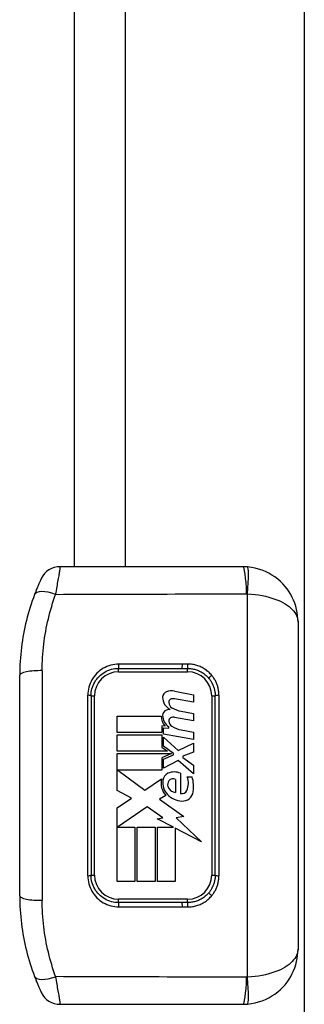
# Model space of a CAD drawing. Header units: inches. Extents: x 2.3 to 50.7, y 3.7 to 26.2.
# Tile 23 of 29: x 29.8 to 30.6, y 14.2 to 17. Entities that reach past the tile are written whole.
import ezdxf

# ---------------------------------------------------------------- set-up
doc = ezdxf.new("R2010")
doc.units = ezdxf.units.IN
doc.header["$MEASUREMENT"] = 0
doc.layers.add('Visible Edges(ANSI)', color=7, linetype='Continuous', lineweight=25)
doc.layers.add('Visible Tangent Edges(ANSI)', color=7, linetype='Continuous', lineweight=25)

msp = doc.modelspace()

# ---------------------------------------------------------------- linework, layer by layer
at = {"layer": 'Visible Edges(ANSI)'}
for p, q in [((29.9213, 19.716), (29.9213, 15.487)), ((30.5773, 19.716), (30.5773, 10.008)), ((30.402, 15.487), (29.8806, 15.487)), ((30.5595, 15.3295), (30.5595, 14.3945)), ((30.0476, 15.1967), (30.2286, 15.1967)), ((29.7656, 14.5471), (29.7656, 15.177)), ((30.2076, 15.1313), (30.2616, 15.1208)), ((29.9689, 15.1179), (29.9689, 14.6061)), ((30.2616, 15.1001), (30.2072, 15.1096)), ((30.2616, 15.1208), (30.2616, 15.1001)), ((30.3232, 14.6061), (30.3232, 15.1179)), ((30.0438, 15.0599), (30.169, 15.0599)), ((30.0438, 15.0131), (30.0438, 15.0599)), ((30.2616, 15.0472), (30.2072, 15.0567)), ((30.2261, 15.0742), (30.2616, 15.0679)), ((30.2616, 15.0679), (30.2616, 15.0472)), ((30.1808, 15.0317), (30.1711, 15.0325)), ((30.1711, 15.0325), (30.1711, 15.0131)), ((30.1756, 15.0268), (30.1907, 15.0255)), ((30.1756, 15.0089), (30.1756, 15.0268)), ((30.1907, 15.0255), (30.1907, 15.0301)), ((30.2261, 15.0208), (30.2616, 15.0146)), ((30.1711, 15.0131), (30.0438, 15.0131)), ((30.0438, 15.0065), (30.1711, 15.0065)), ((30.0438, 14.9598), (30.0438, 15.0065)), ((30.1711, 15.0065), (30.1711, 14.9716)), ((30.2616, 14.9938), (30.1756, 15.0089)), ((30.1756, 14.9742), (30.1756, 14.9999)), ((30.1756, 14.9999), (30.2173, 14.9616)), ((30.2616, 15.0146), (30.2616, 14.9938)), ((30.1711, 14.9716), (30.1874, 14.9598)), ((30.2045, 14.9531), (30.1756, 14.9742)), ((30.2173, 14.9616), (30.2616, 14.9829)), ((30.2616, 14.9829), (30.2616, 14.9574)), ((30.1874, 14.9598), (30.0438, 14.9598)), ((30.0438, 14.8478), (30.0438, 14.9531)), ((30.0438, 14.9531), (30.1989, 14.9531)), ((30.1989, 14.9531), (30.1711, 14.9413)), ((30.1711, 14.9413), (30.1711, 14.9059)), ((30.1756, 14.9376), (30.2045, 14.9498)), ((30.1756, 14.912), (30.1756, 14.9376)), ((30.2045, 14.9498), (30.2045, 14.9531)), ((30.2616, 14.9574), (30.2308, 14.9456)), ((30.2308, 14.9456), (30.2308, 14.9418)), ((30.2308, 14.9418), (30.2616, 14.9205)), ((30.2176, 14.9338), (30.1756, 14.912)), ((30.2616, 14.895), (30.2176, 14.9338)), ((30.2616, 14.9205), (30.2616, 14.895)), ((30.1711, 14.9059), (30.0457, 14.9059)), ((30.0457, 14.9059), (30.1229, 14.8483)), ((30.1229, 14.8483), (30.1699, 14.8809)), ((30.2101, 14.8794), (30.2101, 14.8416)), ((30.2242, 14.8969), (30.2242, 14.8393)), ((30.2431, 14.8865), (30.2573, 14.8865)), ((30.0849, 14.8259), (30.0438, 14.8478)), ((30.0438, 14.7982), (30.0849, 14.8259)), ((30.1827, 14.8337), (30.1645, 14.8227)), ((30.1645, 14.8227), (30.2338, 14.7733)), ((30.0438, 14.5875), (30.0438, 14.7982)), ((30.1293, 14.801), (30.0447, 14.7429)), ((30.1735, 14.7701), (30.1293, 14.801)), ((30.1576, 14.767), (30.1735, 14.7701)), ((30.2039, 14.7429), (30.1576, 14.767)), ((30.2338, 14.7733), (30.2115, 14.7701)), ((30.2115, 14.7701), (30.2842, 14.7011)), ((30.0447, 14.7429), (30.0943, 14.7429)), ((30.0943, 14.7429), (30.0943, 14.5875)), ((30.1009, 14.7429), (30.1515, 14.7429)), ((30.1009, 14.5875), (30.1009, 14.7429)), ((30.1515, 14.7429), (30.1515, 14.5875)), ((30.1586, 14.5875), (30.1586, 14.7429)), ((30.1586, 14.7429), (30.2039, 14.7429)), ((30.2842, 14.7011), (30.2091, 14.7402)), ((30.2091, 14.7402), (30.2091, 14.5875)), ((30.0943, 14.5875), (30.0438, 14.5875)), ((30.1515, 14.5875), (30.1009, 14.5875)), ((30.2091, 14.5875), (30.1586, 14.5875)), ((30.2286, 14.5274), (30.0476, 14.5274)), ((29.8806, 14.237), (30.402, 14.237))]:
    msp.add_line(p, q, dxfattribs=at)
at = {"layer": 'Visible Edges(ANSI)', "flags": 128}
for points in [[(30.4157, 15.4864), (30.4151, 15.4865), (30.4146, 15.4865), (30.414, 15.4866), (30.4134, 15.4866), (30.4128, 15.4866), (30.4123, 15.4867), (30.4117, 15.4867), (30.4111, 15.4867), (30.4106, 15.4868), (30.41, 15.4868), (30.4094, 15.4868), (30.4088, 15.4869), (30.4083, 15.4869), (30.4077, 15.4869), (30.4071, 15.4869), (30.4065, 15.4869), (30.406, 15.487), (30.4054, 15.487), (30.4048, 15.487), (30.4043, 15.487), (30.4037, 15.487), (30.4031, 15.487), (30.4025, 15.487), (30.402, 15.487)], [(30.5595, 15.3295), (30.5592, 15.3384), (30.5584, 15.3474), (30.5572, 15.3563), (30.5554, 15.3651), (30.5531, 15.3739), (30.5503, 15.3825), (30.5469, 15.3911), (30.5431, 15.3994), (30.5387, 15.4076), (30.5338, 15.4156), (30.5284, 15.4234), (30.5225, 15.4309), (30.516, 15.4381), (30.5091, 15.445), (30.5016, 15.4515), (30.4936, 15.4576), (30.4851, 15.4632), (30.4762, 15.4684), (30.4668, 15.4729), (30.4571, 15.4769), (30.4471, 15.4803), (30.4368, 15.4831), (30.4263, 15.4851), (30.4157, 15.4864)], [(29.8271, 15.453), (29.8271, 15.453), (29.8269, 15.4527), (29.8267, 15.4522), (29.8264, 15.4515), (29.826, 15.4507), (29.8255, 15.4496), (29.825, 15.4484), (29.8243, 15.447), (29.8236, 15.4455), (29.8229, 15.4438), (29.8221, 15.442), (29.8212, 15.44), (29.8202, 15.4379), (29.8193, 15.4356), (29.8182, 15.4332), (29.8172, 15.4307), (29.8161, 15.4281), (29.8149, 15.4254), (29.8138, 15.4226), (29.8126, 15.4197), (29.8114, 15.4167), (29.8102, 15.4136), (29.809, 15.4104), (29.8077, 15.4072)], [(29.8077, 15.4072), (29.8044, 15.3983), (29.8012, 15.3892), (29.7981, 15.3801), (29.7952, 15.371), (29.7924, 15.3617), (29.7897, 15.3524), (29.7872, 15.3431), (29.7847, 15.3337), (29.7825, 15.3242), (29.7803, 15.3147), (29.7783, 15.3051), (29.7765, 15.2955), (29.7747, 15.2858), (29.7732, 15.2761), (29.7717, 15.2664), (29.7705, 15.2566), (29.7693, 15.2467), (29.7683, 15.2369), (29.7675, 15.2269), (29.7668, 15.217), (29.7663, 15.207), (29.7659, 15.197), (29.7656, 15.187), (29.7656, 15.177)], [(29.9689, 15.1179), (29.9691, 15.1231), (29.9696, 15.1282), (29.9704, 15.1333), (29.9716, 15.1383), (29.9731, 15.1432), (29.9749, 15.148), (29.977, 15.1527), (29.9794, 15.1572), (29.9821, 15.1616), (29.9851, 15.1658), (29.9883, 15.1697), (29.9918, 15.1735), (29.9956, 15.177), (29.9995, 15.1803), (30.0037, 15.1833), (30.0081, 15.186), (30.0126, 15.1884), (30.0173, 15.1906), (30.0222, 15.1924), (30.0271, 15.1939), (30.0322, 15.1951), (30.0373, 15.196), (30.0424, 15.1965), (30.0476, 15.1967)], [(30.3052, 15.1681), (30.3066, 15.1663), (30.308, 15.1645), (30.3093, 15.1627), (30.3105, 15.1608), (30.3118, 15.1588), (30.3129, 15.1569), (30.314, 15.1549), (30.315, 15.1529), (30.316, 15.1508), (30.3169, 15.1487), (30.3178, 15.1467), (30.3186, 15.1445), (30.3193, 15.1424), (30.32, 15.1402), (30.3206, 15.138), (30.3212, 15.1358), (30.3216, 15.1336), (30.3221, 15.1314), (30.3224, 15.1292), (30.3227, 15.1269), (30.3229, 15.1247), (30.3231, 15.1224), (30.3232, 15.1202), (30.3232, 15.1179)], [(30.0476, 14.5274), (30.0424, 14.5275), (30.0373, 14.5281), (30.0322, 14.5289), (30.0271, 14.5301), (30.0222, 14.5316), (30.0173, 14.5334), (30.0126, 14.5356), (30.0081, 14.538), (30.0037, 14.5408), (29.9995, 14.5438), (29.9956, 14.547), (29.9918, 14.5506), (29.9883, 14.5543), (29.9851, 14.5583), (29.9821, 14.5624), (29.9794, 14.5668), (29.977, 14.5713), (29.9749, 14.576), (29.9731, 14.5808), (29.9716, 14.5857), (29.9704, 14.5907), (29.9696, 14.5958), (29.9691, 14.601), (29.9689, 14.6061)], [(30.3232, 14.6061), (30.3232, 14.6039), (30.3231, 14.6016), (30.3229, 14.5994), (30.3227, 14.5971), (30.3224, 14.5949), (30.3221, 14.5926), (30.3216, 14.5904), (30.3212, 14.5882), (30.3206, 14.586), (30.32, 14.5838), (30.3193, 14.5816), (30.3186, 14.5795), (30.3178, 14.5774), (30.3169, 14.5753), (30.316, 14.5732), (30.315, 14.5712), (30.314, 14.5691), (30.3129, 14.5672), (30.3118, 14.5652), (30.3105, 14.5633), (30.3093, 14.5614), (30.308, 14.5595), (30.3066, 14.5577), (30.3052, 14.5559)], [(29.7656, 14.5471), (29.7656, 14.537), (29.7659, 14.527), (29.7663, 14.517), (29.7668, 14.507), (29.7675, 14.4971), (29.7683, 14.4872), (29.7693, 14.4773), (29.7705, 14.4674), (29.7717, 14.4576), (29.7732, 14.4479), (29.7747, 14.4382), (29.7765, 14.4285), (29.7783, 14.4189), (29.7803, 14.4093), (29.7825, 14.3998), (29.7847, 14.3904), (29.7872, 14.3809), (29.7897, 14.3716), (29.7924, 14.3623), (29.7952, 14.3531), (29.7981, 14.3439), (29.8012, 14.3348), (29.8044, 14.3258), (29.8077, 14.3168)], [(30.4157, 14.2376), (30.4263, 14.2389), (30.4368, 14.241), (30.4471, 14.2437), (30.4571, 14.2471), (30.4668, 14.2511), (30.4762, 14.2557), (30.4851, 14.2608), (30.4936, 14.2664), (30.5016, 14.2725), (30.5091, 14.279), (30.516, 14.2859), (30.5225, 14.2931), (30.5284, 14.3006), (30.5338, 14.3084), (30.5387, 14.3164), (30.5431, 14.3246), (30.5469, 14.333), (30.5503, 14.3415), (30.5531, 14.3501), (30.5554, 14.3589), (30.5572, 14.3677), (30.5584, 14.3767), (30.5592, 14.3856), (30.5595, 14.3945)], [(29.8077, 14.3168), (29.809, 14.3136), (29.8102, 14.3104), (29.8114, 14.3073), (29.8126, 14.3043), (29.8138, 14.3014), (29.8149, 14.2986), (29.8161, 14.2959), (29.8172, 14.2933), (29.8182, 14.2908), (29.8193, 14.2884), (29.8202, 14.2862), (29.8212, 14.284), (29.8221, 14.2821), (29.8229, 14.2802), (29.8236, 14.2785), (29.8243, 14.277), (29.825, 14.2756), (29.8255, 14.2744), (29.826, 14.2734), (29.8264, 14.2725), (29.8267, 14.2718), (29.8269, 14.2714), (29.8271, 14.2711), (29.8271, 14.271)], [(30.402, 14.237), (30.4025, 14.237), (30.4031, 14.237), (30.4037, 14.237), (30.4043, 14.237), (30.4048, 14.237), (30.4054, 14.237), (30.406, 14.2371), (30.4065, 14.2371), (30.4071, 14.2371), (30.4077, 14.2371), (30.4083, 14.2371), (30.4088, 14.2372), (30.4094, 14.2372), (30.41, 14.2372), (30.4106, 14.2372), (30.4111, 14.2373), (30.4117, 14.2373), (30.4123, 14.2373), (30.4128, 14.2374), (30.4134, 14.2374), (30.414, 14.2375), (30.4146, 14.2375), (30.4151, 14.2376), (30.4157, 14.2376)]]:
    msp.add_lwpolyline(points, dxfattribs=at)
at = {"layer": 'Visible Edges(ANSI)'}
for centre, radius, start, end in [((29.8806, 15.428), 0.0591, 90, 154.8563), ((30.1989, 15.0868), 0.0454, 79, 108.4748), ((30.1898, 15.1142), 0.0165, 108.4748, 179.6788), ((30.2119, 15.114), 0.0387, 179.6788, 243.9508), ((30.1999, 15.0997), 0.00945, 113.5487, 186.1027), ((30.2039, 15.0906), 0.0194, 79.9922, 113.5487), ((30.1892, 15.0621), 0.016, 106.9928, 179.4776), ((30.1978, 15.034), 0.0454, 93.6169, 106.9928), ((30.2102, 15.1008), 0.0198, 186.1027, 237.6083), ((30.2378, 15.1465), 0.0732, 238.5584, 260.8257), ((30.2067, 15.0591), 0.0378, 178.7952, 226.5849), ((30.211, 15.0619), 0.0378, 179.4776, 237.4114), ((30.1999, 15.0468), 0.00945, 113.5571, 186.03), ((30.2039, 15.0377), 0.0194, 80, 113.5571), ((30.2102, 15.0478), 0.0198, 186.03, 237.5992), ((30.2388, 15.0929), 0.0732, 237.5992, 260), ((30.2206, 14.8692), 0.052, 167.079, 223.1785), ((30.198, 14.875), 0.0239, 113.8445, 175.0802), ((30.2063, 14.8563), 0.0444, 66.1555, 113.8445), ((30.2029, 14.8662), 0.015, 61.4547, 141.1652), ((30.1985, 14.868), 0.0483, 334.6784, 22.5609), ((30.166, 14.858), 0.0956, 351.5605, 17.3343), ((30.2206, 14.8692), 0.0471, 170.4085, 224.1684), ((30.2046, 14.8648), 0.0172, 141.1652, 199.3797), ((30.2133, 14.8679), 0.0265, 199.3797, 262.9975), ((30.2318, 14.8801), 0.0627, 224.1684, 266.5646), ((30.2285, 14.8538), 0.0151, 253.5261, 334.6784), ((30.2299, 14.8486), 0.0311, 266.5646, 351.5605), ((29.8806, 14.2961), 0.0591, 205.1437, 270)]:
    msp.add_arc(centre, radius, start, end, dxfattribs=at)
at = {"layer": 'Visible Tangent Edges(ANSI)'}
for p, q in [((30.0673, 15.487), (30.0673, 19.716)), ((30.4157, 14.3144), (30.4157, 15.4096)), ((29.8298, 15.19), (29.8298, 14.534)), ((30.0476, 15.1868), (30.0476, 15.1967)), ((30.2294, 15.2088), (30.0485, 15.2088)), ((30.2445, 15.1868), (30.2445, 15.1966)), ((30.0476, 15.1868), (30.2445, 15.1868)), ((29.9599, 14.6044), (29.9599, 15.1196)), ((29.9689, 15.1179), (29.9787, 15.1179)), ((29.9787, 14.6061), (29.9787, 15.1179)), ((30.3134, 15.1179), (30.3134, 14.6061)), ((30.3134, 15.1179), (30.3232, 15.1179)), ((30.3339, 15.1197), (30.3339, 14.6043)), ((29.9689, 14.6061), (29.9787, 14.6061)), ((30.3134, 14.6061), (30.3232, 14.6061)), ((30.2445, 14.5372), (30.0476, 14.5372)), ((30.0476, 14.5274), (30.0476, 14.5372)), ((30.0485, 14.5152), (30.2294, 14.5152)), ((30.2445, 14.5274), (30.2445, 14.5372))]:
    msp.add_line(p, q, dxfattribs=at)
at = {"layer": 'Visible Tangent Edges(ANSI)', "flags": 128}
for points in [[(29.8681, 15.408), (29.8691, 15.4136), (29.8701, 15.419), (29.8711, 15.4244), (29.872, 15.4295), (29.873, 15.4345), (29.8738, 15.4394), (29.8747, 15.4441), (29.8755, 15.4486), (29.8763, 15.4529), (29.877, 15.4569), (29.8777, 15.4608), (29.8783, 15.4645), (29.8789, 15.4679), (29.8794, 15.4711), (29.8799, 15.474), (29.8803, 15.4767), (29.8806, 15.479), (29.8808, 15.4811), (29.881, 15.4829), (29.8811, 15.4844), (29.8811, 15.4855), (29.881, 15.4863), (29.8808, 15.4868), (29.8806, 15.487)], [(29.8298, 15.19), (29.8298, 15.1995), (29.83, 15.209), (29.8304, 15.2184), (29.8309, 15.2279), (29.8315, 15.2373), (29.8323, 15.2467), (29.8332, 15.2561), (29.8342, 15.2654), (29.8354, 15.2747), (29.8367, 15.2839), (29.8381, 15.2931), (29.8397, 15.3022), (29.8414, 15.3113), (29.8432, 15.3204), (29.8451, 15.3294), (29.8472, 15.3384), (29.8494, 15.3473), (29.8517, 15.3561), (29.8541, 15.3649), (29.8567, 15.3737), (29.8594, 15.3824), (29.8622, 15.391), (29.8651, 15.3996), (29.8681, 15.408)], [(29.8681, 15.408), (29.8908, 15.4081), (29.9135, 15.4082), (29.9362, 15.4082), (29.9589, 15.4083), (29.9816, 15.4084), (30.0043, 15.4084), (30.027, 15.4085), (30.0497, 15.4086), (30.0724, 15.4087), (30.0951, 15.4087), (30.1178, 15.4088), (30.1405, 15.4089), (30.1632, 15.4089), (30.1859, 15.409), (30.2086, 15.4091), (30.2313, 15.4091), (30.254, 15.4092), (30.2767, 15.4093), (30.2994, 15.4094), (30.3221, 15.4094), (30.3448, 15.4095), (30.3675, 15.4096), (30.3902, 15.4096), (30.4129, 15.4097)], [(30.4129, 15.4097), (30.413, 15.4097), (30.4131, 15.4097), (30.4132, 15.4097), (30.4133, 15.4097), (30.4135, 15.4097), (30.4136, 15.4097), (30.4137, 15.4097), (30.4138, 15.4097), (30.4139, 15.4097), (30.414, 15.4097), (30.4142, 15.4097), (30.4143, 15.4097), (30.4144, 15.4097), (30.4145, 15.4097), (30.4146, 15.4097), (30.4148, 15.4097), (30.4149, 15.4097), (30.415, 15.4096), (30.4151, 15.4096), (30.4152, 15.4096), (30.4153, 15.4096), (30.4155, 15.4096), (30.4156, 15.4096), (30.4157, 15.4096)], [(30.4157, 15.4096), (30.4263, 15.4089), (30.4368, 15.4078), (30.4471, 15.4064), (30.4571, 15.4046), (30.4668, 15.4026), (30.4762, 15.4002), (30.4851, 15.3975), (30.4936, 15.3946), (30.5016, 15.3914), (30.5091, 15.3881), (30.516, 15.3845), (30.5225, 15.3808), (30.5284, 15.377), (30.5338, 15.373), (30.5387, 15.3689), (30.5431, 15.3647), (30.5469, 15.3605), (30.5503, 15.3561), (30.5531, 15.3518), (30.5554, 15.3474), (30.5572, 15.3429), (30.5584, 15.3384), (30.5592, 15.334), (30.5595, 15.3295)], [(30.0485, 15.2088), (30.0427, 15.2086), (30.0368, 15.208), (30.0311, 15.2071), (30.0254, 15.2057), (30.0199, 15.204), (30.0144, 15.2019), (30.0091, 15.1995), (30.004, 15.1968), (29.9991, 15.1937), (29.9944, 15.1902), (29.9899, 15.1865), (29.9857, 15.1826), (29.9818, 15.1783), (29.9781, 15.1738), (29.9748, 15.1691), (29.9717, 15.1641), (29.969, 15.159), (29.9666, 15.1537), (29.9646, 15.1483), (29.9629, 15.1427), (29.9616, 15.1371), (29.9607, 15.1313), (29.9601, 15.1255), (29.9599, 15.1196)], [(30.2286, 15.1967), (30.2292, 15.1967), (30.2299, 15.1967), (30.2306, 15.1967), (30.2312, 15.1967), (30.2319, 15.1967), (30.2325, 15.1967), (30.2332, 15.1967), (30.2339, 15.1967), (30.2345, 15.1967), (30.2352, 15.1967), (30.2359, 15.1967), (30.2365, 15.1967), (30.2372, 15.1967), (30.2379, 15.1966), (30.2385, 15.1966), (30.2392, 15.1966), (30.2398, 15.1966), (30.2405, 15.1966), (30.2412, 15.1966), (30.2418, 15.1966), (30.2425, 15.1966), (30.2432, 15.1966), (30.2438, 15.1966), (30.2445, 15.1966)], [(30.2453, 15.2088), (30.2447, 15.2088), (30.244, 15.2088), (30.2434, 15.2088), (30.2427, 15.2088), (30.242, 15.2088), (30.2414, 15.2088), (30.2407, 15.2088), (30.24, 15.2088), (30.2394, 15.2088), (30.2387, 15.2088), (30.238, 15.2088), (30.2374, 15.2088), (30.2367, 15.2088), (30.2361, 15.2088), (30.2354, 15.2088), (30.2347, 15.2088), (30.2341, 15.2088), (30.2334, 15.2088), (30.2327, 15.2088), (30.2321, 15.2088), (30.2314, 15.2088), (30.2308, 15.2088), (30.2301, 15.2088), (30.2294, 15.2088)], [(30.2445, 15.1966), (30.2474, 15.1966), (30.2502, 15.1964), (30.2531, 15.1961), (30.256, 15.1957), (30.2588, 15.1953), (30.2617, 15.1947), (30.2645, 15.194), (30.2673, 15.1932), (30.27, 15.1923), (30.2727, 15.1913), (30.2754, 15.1902), (30.278, 15.189), (30.2806, 15.1878), (30.2832, 15.1864), (30.2857, 15.185), (30.2881, 15.1834), (30.2905, 15.1818), (30.2928, 15.1801), (30.295, 15.1783), (30.2972, 15.1764), (30.2993, 15.1744), (30.3013, 15.1724), (30.3033, 15.1703), (30.3052, 15.1681)], [(30.3136, 15.1765), (30.3115, 15.179), (30.3093, 15.1814), (30.307, 15.1837), (30.3046, 15.1859), (30.3022, 15.188), (30.2997, 15.19), (30.297, 15.192), (30.2944, 15.1938), (30.2916, 15.1955), (30.2888, 15.1972), (30.286, 15.1987), (30.2831, 15.2002), (30.2801, 15.2015), (30.2771, 15.2027), (30.274, 15.2038), (30.271, 15.2048), (30.2678, 15.2057), (30.2647, 15.2065), (30.2615, 15.2072), (30.2583, 15.2078), (30.255, 15.2082), (30.2518, 15.2085), (30.2486, 15.2087), (30.2453, 15.2088)], [(30.3339, 15.1197), (30.3339, 15.1222), (30.3338, 15.1248), (30.3336, 15.1273), (30.3333, 15.1299), (30.333, 15.1324), (30.3326, 15.1349), (30.3321, 15.1375), (30.3316, 15.14), (30.331, 15.1425), (30.3303, 15.145), (30.3295, 15.1474), (30.3287, 15.1498), (30.3278, 15.1522), (30.3269, 15.1546), (30.3258, 15.1569), (30.3247, 15.1593), (30.3236, 15.1616), (30.3223, 15.1638), (30.321, 15.166), (30.3197, 15.1682), (30.3182, 15.1704), (30.3167, 15.1725), (30.3152, 15.1745), (30.3136, 15.1765)], [(29.9599, 14.6044), (29.9601, 14.5986), (29.9607, 14.5927), (29.9616, 14.587), (29.9629, 14.5813), (29.9646, 14.5757), (29.9666, 14.5703), (29.969, 14.565), (29.9717, 14.5599), (29.9748, 14.5549), (29.9781, 14.5502), (29.9818, 14.5457), (29.9857, 14.5415), (29.9899, 14.5375), (29.9944, 14.5338), (29.9991, 14.5304), (30.004, 14.5273), (30.0091, 14.5245), (30.0144, 14.5221), (30.0199, 14.52), (30.0254, 14.5183), (30.0311, 14.517), (30.0368, 14.516), (30.0427, 14.5154), (30.0485, 14.5152)], [(30.3136, 14.5475), (30.3152, 14.5495), (30.3168, 14.5516), (30.3182, 14.5537), (30.3197, 14.5558), (30.321, 14.558), (30.3223, 14.5602), (30.3236, 14.5625), (30.3247, 14.5648), (30.3258, 14.5671), (30.3269, 14.5694), (30.3278, 14.5718), (30.3287, 14.5742), (30.3295, 14.5766), (30.3303, 14.5791), (30.331, 14.5815), (30.3316, 14.584), (30.3321, 14.5866), (30.3326, 14.5891), (30.333, 14.5916), (30.3333, 14.5942), (30.3336, 14.5967), (30.3338, 14.5993), (30.3339, 14.6018), (30.3339, 14.6043)], [(30.3052, 14.5559), (30.3033, 14.5537), (30.3013, 14.5516), (30.2993, 14.5496), (30.2972, 14.5476), (30.295, 14.5458), (30.2928, 14.544), (30.2904, 14.5422), (30.2881, 14.5406), (30.2856, 14.539), (30.2831, 14.5376), (30.2806, 14.5362), (30.278, 14.535), (30.2754, 14.5338), (30.2727, 14.5327), (30.27, 14.5317), (30.2672, 14.5308), (30.2644, 14.53), (30.2616, 14.5293), (30.2588, 14.5288), (30.256, 14.5283), (30.2531, 14.5279), (30.2502, 14.5276), (30.2474, 14.5275), (30.2445, 14.5274)], [(30.2453, 14.5152), (30.2486, 14.5153), (30.2518, 14.5155), (30.255, 14.5158), (30.2582, 14.5163), (30.2614, 14.5168), (30.2646, 14.5175), (30.2678, 14.5183), (30.2709, 14.5192), (30.274, 14.5202), (30.277, 14.5213), (30.28, 14.5225), (30.283, 14.5238), (30.2859, 14.5253), (30.2888, 14.5268), (30.2916, 14.5284), (30.2943, 14.5302), (30.297, 14.532), (30.2996, 14.534), (30.3022, 14.536), (30.3046, 14.5381), (30.307, 14.5404), (30.3093, 14.5427), (30.3115, 14.545), (30.3136, 14.5475)], [(29.8681, 14.316), (29.8651, 14.3245), (29.8622, 14.333), (29.8594, 14.3416), (29.8567, 14.3503), (29.8541, 14.3591), (29.8517, 14.3679), (29.8494, 14.3767), (29.8472, 14.3857), (29.8451, 14.3946), (29.8432, 14.4036), (29.8414, 14.4127), (29.8397, 14.4218), (29.8381, 14.4309), (29.8367, 14.4401), (29.8354, 14.4494), (29.8342, 14.4587), (29.8332, 14.468), (29.8323, 14.4773), (29.8315, 14.4867), (29.8309, 14.4961), (29.8304, 14.5056), (29.83, 14.515), (29.8298, 14.5245), (29.8298, 14.534)], [(30.2445, 14.5274), (30.2438, 14.5274), (30.2432, 14.5274), (30.2425, 14.5274), (30.2418, 14.5274), (30.2412, 14.5274), (30.2405, 14.5274), (30.2398, 14.5274), (30.2392, 14.5274), (30.2385, 14.5274), (30.2379, 14.5274), (30.2372, 14.5274), (30.2365, 14.5274), (30.2359, 14.5274), (30.2352, 14.5274), (30.2345, 14.5274), (30.2339, 14.5274), (30.2332, 14.5274), (30.2325, 14.5274), (30.2319, 14.5274), (30.2312, 14.5274), (30.2306, 14.5274), (30.2299, 14.5274), (30.2292, 14.5274), (30.2286, 14.5274)], [(30.2294, 14.5152), (30.2301, 14.5152), (30.2308, 14.5152), (30.2314, 14.5152), (30.2321, 14.5152), (30.2327, 14.5152), (30.2334, 14.5152), (30.2341, 14.5152), (30.2347, 14.5152), (30.2354, 14.5152), (30.2361, 14.5152), (30.2367, 14.5152), (30.2374, 14.5152), (30.238, 14.5152), (30.2387, 14.5152), (30.2394, 14.5152), (30.24, 14.5152), (30.2407, 14.5152), (30.2414, 14.5152), (30.242, 14.5152), (30.2427, 14.5152), (30.2434, 14.5152), (30.244, 14.5152), (30.2447, 14.5152), (30.2453, 14.5152)], [(30.5595, 14.3945), (30.5592, 14.39), (30.5584, 14.3856), (30.5572, 14.3811), (30.5554, 14.3767), (30.5531, 14.3723), (30.5503, 14.3679), (30.5469, 14.3636), (30.5431, 14.3593), (30.5387, 14.3551), (30.5338, 14.351), (30.5284, 14.3471), (30.5225, 14.3432), (30.516, 14.3395), (30.5091, 14.3359), (30.5016, 14.3326), (30.4936, 14.3294), (30.4851, 14.3265), (30.4762, 14.3238), (30.4668, 14.3215), (30.4571, 14.3194), (30.4471, 14.3176), (30.4368, 14.3162), (30.4263, 14.3151), (30.4157, 14.3144)], [(29.8806, 14.237), (29.8808, 14.2372), (29.881, 14.2377), (29.8811, 14.2385), (29.8811, 14.2397), (29.881, 14.2411), (29.8808, 14.2429), (29.8806, 14.245), (29.8803, 14.2474), (29.8799, 14.25), (29.8794, 14.2529), (29.8789, 14.2561), (29.8783, 14.2595), (29.8777, 14.2632), (29.877, 14.2671), (29.8763, 14.2712), (29.8755, 14.2755), (29.8747, 14.28), (29.8738, 14.2846), (29.873, 14.2895), (29.872, 14.2945), (29.8711, 14.2997), (29.8701, 14.305), (29.8691, 14.3104), (29.8681, 14.316)], [(30.4129, 14.3143), (30.3902, 14.3144), (30.3675, 14.3145), (30.3448, 14.3145), (30.3221, 14.3146), (30.2994, 14.3147), (30.2767, 14.3147), (30.254, 14.3148), (30.2313, 14.3149), (30.2086, 14.315), (30.1859, 14.315), (30.1632, 14.3151), (30.1405, 14.3152), (30.1178, 14.3152), (30.0951, 14.3153), (30.0724, 14.3154), (30.0497, 14.3154), (30.027, 14.3155), (30.0043, 14.3156), (29.9816, 14.3156), (29.9589, 14.3157), (29.9362, 14.3158), (29.9135, 14.3159), (29.8908, 14.3159), (29.8681, 14.316)], [(30.4157, 14.3144), (30.4156, 14.3144), (30.4155, 14.3144), (30.4153, 14.3144), (30.4152, 14.3144), (30.4151, 14.3144), (30.415, 14.3144), (30.4149, 14.3144), (30.4148, 14.3144), (30.4146, 14.3144), (30.4145, 14.3143), (30.4144, 14.3143), (30.4143, 14.3143), (30.4142, 14.3143), (30.414, 14.3143), (30.4139, 14.3143), (30.4138, 14.3143), (30.4137, 14.3143), (30.4136, 14.3143), (30.4135, 14.3143), (30.4133, 14.3143), (30.4132, 14.3143), (30.4131, 14.3143), (30.413, 14.3143), (30.4129, 14.3143)]]:
    msp.add_lwpolyline(points, dxfattribs=at)
at = {"layer": 'Visible Tangent Edges(ANSI)'}
for centre, start, end in [((30.0476, 15.1179), 90, 180), ((30.2445, 15.1179), 0, 90), ((30.0476, 14.6061), 180, 270), ((30.2445, 14.6061), 270, 0)]:
    msp.add_arc(centre, 0.0689, start, end, dxfattribs=at)
for centre, major_axis, ratio, start_param, end_param in [((30.402, 15.362), (0, 0.125), 0.094293, 5.103958, 6.283185), ((30.4048, 15.3619), (0.0109, 0.1245), 0.058111, 5.110591, 6.283185), ((29.8629, 15.3863), (-0.0552, 0.0209), 0.375637, 4.76138, 6.283185), ((29.8246, 15.177), (-0.0591, 0), 0.221513, 4.625123, 6.283185), ((30.0476, 15.2065), (0, -0.00984), 0.089698, 0, 1.809444), ((30.2286, 15.2065), (0, -0.00984), 0.089757, 0, 1.812127), ((30.2445, 15.2064), (-0.00006, -0.00984), 0.088192, 0.072603, 1.8129), ((30.3127, 15.1744), (-0.00758, -0.00627), 0.114739, 4.504893, 6.283185), ((29.9591, 15.1179), (0.00984, 0), 0.175338, 0, 1.48353), ((30.3331, 15.1179), (-0.00984, 0), 0.179359, 4.625123, 6.283185), ((29.9591, 14.6061), (0.00984, 0), 0.175338, 4.799655, 6.283185), ((30.3331, 14.6061), (-0.00984, 0), 0.179359, 0, 1.658063), ((29.8246, 14.5471), (-0.0591, 0), 0.221513, 0, 1.658063), ((30.3127, 14.5496), (-0.00758, 0.00627), 0.114739, 0, 1.778292), ((30.0476, 14.5175), (0, 0.00984), 0.089698, 4.473741, 6.283185), ((30.2286, 14.5175), (0, 0.00984), 0.089757, 4.471059, 6.283185), ((30.2445, 14.5176), (-0.00006, 0.00984), 0.088192, 4.470286, 6.210582), ((29.8629, 14.3377), (-0.0552, -0.0209), 0.375637, 0, 1.521805), ((30.402, 14.362), (0, -0.125), 0.094293, 0, 1.179227), ((30.4048, 14.3621), (0.0109, -0.1245), 0.058111, 0, 1.172595)]:
    msp.add_ellipse(centre, major_axis=major_axis, ratio=ratio, start_param=start_param, end_param=end_param, dxfattribs=at)

doc.saveas('drawing.dxf')
